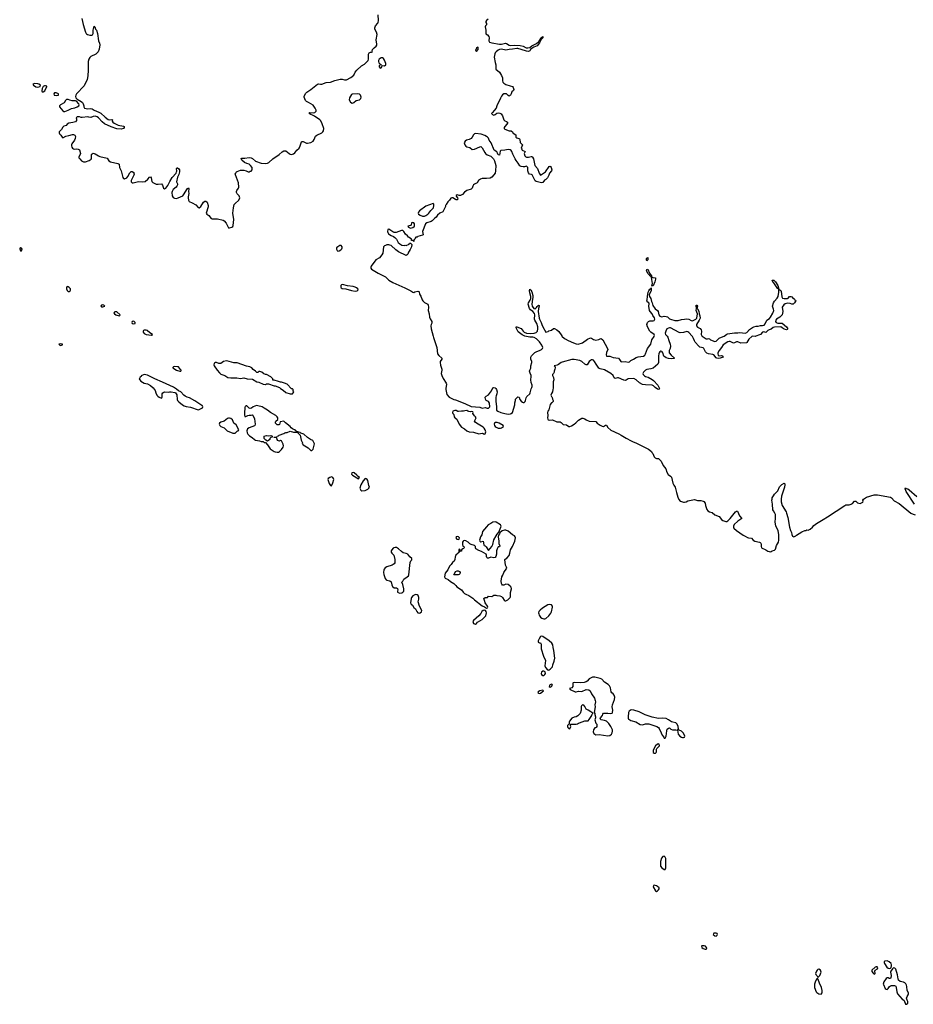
# Model space of a CAD drawing. Header units: inches. Extents: x 2535814 to 2694957, y 540737 to 728403.
# Tile 69 of 106: x 2551954 to 2568453, y 667658 to 685842. Entities that reach past the tile are written whole.
import ezdxf

# ---------------------------------------------------------------- set-up
doc = ezdxf.new("R2010")
doc.units = ezdxf.units.IN
doc.header["$MEASUREMENT"] = 0
for name, color, linetype in [('C5657', 7, 'Continuous'), ('C5658', 7, 'Continuous'), ('C5666', 7, 'Continuous'), ('C5667', 7, 'Continuous'), ('C5668', 7, 'Continuous')]:
    doc.layers.add(name, color=color, linetype=linetype)

msp = doc.modelspace()

# ---------------------------------------------------------------- linework, layer by layer
at = {"layer": 'C5657', "color": 5, "elevation": 20}
for points in [[(2559586, 680000), (2559593, 679973), (2559653, 679790), (2559670, 679671), (2559690, 679642), (2559747, 679590), (2559745, 679570), (2559719, 679530), (2559716, 679510), (2559723, 679463), (2559751, 679390), (2559751, 679370), (2559738, 679310), (2559745, 679270), (2559770, 679215), (2559831, 679130), (2559833, 679110), (2559819, 679030), (2559822, 679010), (2559843, 678923), (2559886, 678870), (2559971, 678830), (2560000, 678819)], [(2560000, 678622), (2559990, 678622), (2559951, 678610), (2559946, 678590), (2559951, 678570), (2559967, 678550), (2559974, 678510), (2559988, 678488), (2560000, 678481)], [(2560000, 675937), (2559995, 675925), (2559985, 675870), (2559976, 675844), (2559944, 675816), (2559920, 675780), (2559889, 675751), (2559860, 675680), (2559810, 675622), (2559800, 675550), (2559810, 675530), (2559865, 675505), (2559910, 675466), (2559972, 675432), (2560000, 675396)], [(2560000, 675588), (2559968, 675588), (2560000, 675646)]]:
    msp.add_lwpolyline(points, dxfattribs=at)
for points in [[(2552710, 679858), (2552674, 679850), (2552694, 679830), (2552710, 679826), (2552742, 679838), (2552746, 679850)], [(2555770, 679539), (2555718, 679530), (2555665, 679495), (2555630, 679493), (2555590, 679509), (2555570, 679509), (2555550, 679499), (2555543, 679490), (2555539, 679470), (2555545, 679450), (2555597, 679370), (2555640, 679320), (2555670, 679295), (2555742, 679270), (2555796, 679236), (2555850, 679227), (2555966, 679226), (2556030, 679218), (2556090, 679225), (2556151, 679211), (2556250, 679201), (2556330, 679155), (2556370, 679147), (2556450, 679111), (2556490, 679107), (2556510, 679118), (2556550, 679118), (2556586, 679106), (2556614, 679090), (2556650, 679081), (2556670, 679081), (2556750, 679052), (2556772, 679030), (2556820, 679000), (2556870, 678958), (2556950, 678932), (2556990, 678934), (2557010, 678954), (2557018, 678970), (2557006, 678990), (2557006, 679010), (2556990, 679026), (2556970, 679026), (2556890, 679108), (2556846, 679130), (2556790, 679149), (2556770, 679149), (2556730, 679158), (2556654, 679186), (2556630, 679186), (2556626, 679190), (2556626, 679210), (2556590, 679248), (2556510, 679288), (2556490, 679288), (2556459, 679299), (2556422, 679330), (2556390, 679344), (2556370, 679342), (2556350, 679328), (2556330, 679328), (2556309, 679350), (2556262, 679382), (2556239, 679410), (2556202, 679430), (2556142, 679442), (2555970, 679502), (2555907, 679507), (2555824, 679530)], [(2554810, 679435), (2554794, 679430), (2554784, 679416), (2554782, 679410), (2554852, 679370), (2554910, 679351), (2554930, 679354), (2554938, 679362), (2554938, 679370), (2554922, 679382), (2554889, 679429), (2554870, 679434)], [(2554250, 679288), (2554198, 679262), (2554194, 679250), (2554178, 679242), (2554164, 679216), (2554162, 679210), (2554172, 679190), (2554190, 679165), (2554251, 679131), (2554316, 679115), (2554366, 679086), (2554421, 679041), (2554455, 678995), (2554467, 678950), (2554487, 678910), (2554507, 678887), (2554531, 678870), (2554570, 678851), (2554579, 678861), (2554584, 678870), (2554584, 678935), (2554595, 678950), (2554617, 678963), (2554630, 678967), (2554710, 678965), (2554729, 678971), (2554750, 678971), (2554817, 678957), (2554831, 678951), (2554855, 678915), (2554859, 678830), (2554868, 678810), (2554890, 678784), (2554958, 678730), (2554991, 678711), (2555030, 678697), (2555110, 678687), (2555250, 678638), (2555270, 678645), (2555328, 678672), (2555338, 678690), (2555328, 678708), (2555314, 678714), (2555298, 678730), (2555186, 678806), (2555090, 678856), (2555049, 678869), (2555009, 678889), (2554982, 678910), (2554930, 678968), (2554885, 678985), (2554850, 679019), (2554794, 679054), (2554589, 679149), (2554447, 679207), (2554315, 679275)], [(2556326, 678714), (2556262, 678690), (2556231, 678669), (2556210, 678664), (2556189, 678669), (2556150, 678708), (2556130, 678708), (2556120, 678700), (2556112, 678688), (2556111, 678650), (2556103, 678603), (2556103, 678543), (2556110, 678514), (2556130, 678512), (2556165, 678535), (2556190, 678541), (2556230, 678538), (2556250, 678542), (2556258, 678538), (2556287, 678470), (2556303, 678370), (2556298, 678350), (2556290, 678342), (2556193, 678307), (2556157, 678283), (2556147, 678250), (2556156, 678210), (2556169, 678189), (2556198, 678158), (2556246, 678126), (2556290, 678087), (2556310, 678076), (2556384, 678064), (2556410, 678054), (2556450, 678054), (2556470, 678034), (2556493, 678033), (2556531, 677991), (2556579, 677919), (2556652, 677870), (2556670, 677861), (2556710, 677858), (2556730, 677858), (2556750, 677867), (2556790, 677903), (2556817, 677950), (2556824, 677970), (2556820, 678000), (2556790, 678066), (2556770, 678068), (2556750, 678058), (2556730, 678062), (2556718, 678070), (2556706, 678090), (2556702, 678122), (2556690, 678126), (2556650, 678126), (2556647, 678133), (2556702, 678138), (2556706, 678150), (2556730, 678154), (2556746, 678170), (2556830, 678198), (2556850, 678211), (2556870, 678218), (2556890, 678218), (2556950, 678241), (2557010, 678225), (2557064, 678224), (2557094, 678214), (2557092, 678210), (2557131, 678171), (2557150, 678074), (2557174, 678030), (2557172, 678010), (2557182, 678002), (2557187, 677990), (2557277, 677937), (2557330, 677888), (2557350, 677888), (2557371, 677909), (2557395, 678010), (2557364, 678070), (2557326, 678086), (2557267, 678127), (2557199, 678190), (2557144, 678205), (2557130, 678216), (2557102, 678222), (2557098, 678230), (2557073, 678233), (2557061, 678241), (2557059, 678250), (2557030, 678269), (2556990, 678284), (2556965, 678305), (2556947, 678330), (2556859, 678399), (2556830, 678429), (2556764, 678416), (2556751, 678369), (2556738, 678362), (2556710, 678361), (2556695, 678370), (2556679, 678390), (2556674, 678410), (2556682, 678430), (2556720, 678460), (2556723, 678490), (2556709, 678510), (2556685, 678530), (2556587, 678587), (2556532, 678632), (2556465, 678665), (2556430, 678690), (2556350, 678713)], [(2555830, 678480), (2555810, 678480), (2555790, 678474), (2555730, 678427), (2555670, 678409), (2555646, 678390), (2555637, 678370), (2555650, 678348), (2555670, 678330), (2555727, 678307), (2555787, 678250), (2555890, 678204), (2555930, 678206), (2555970, 678243), (2555989, 678251), (2555999, 678270), (2555950, 678357), (2555910, 678389), (2555882, 678450), (2555854, 678474)], [(2556530, 678058), (2556496, 678076), (2556466, 678110), (2556466, 678150), (2556510, 678162), (2556550, 678158), (2556590, 678162), (2556610, 678154), (2556614, 678150), (2556614, 678130), (2556590, 678126), (2556574, 678110), (2556572, 678090), (2556550, 678068)], [(2557710, 677397), (2557683, 677390), (2557650, 677371), (2557641, 677350), (2557670, 677277), (2557690, 677241), (2557710, 677231), (2557734, 677290), (2557752, 677350), (2557749, 677370), (2557734, 677390)], [(2558110, 677478), (2558087, 677473), (2558081, 677450), (2558097, 677430), (2558210, 677362), (2558226, 677390), (2558203, 677403), (2558179, 677430), (2558130, 677472)], [(2558330, 677369), (2558294, 677326), (2558250, 677250), (2558237, 677190), (2558250, 677155), (2558270, 677140), (2558330, 677144), (2558382, 677170), (2558402, 677190), (2558414, 677210), (2558400, 677240), (2558379, 677330), (2558370, 677349), (2558350, 677364)], [(2558885, 676095), (2558862, 676090), (2558850, 676082), (2558822, 676050), (2558812, 676030), (2558812, 676010), (2558822, 675990), (2558862, 675950), (2558878, 675870), (2558882, 675830), (2558878, 675810), (2558866, 675794), (2558833, 675767), (2558730, 675738), (2558702, 675718), (2558684, 675696), (2558680, 675680), (2558673, 675630), (2558676, 675596), (2558703, 675523), (2558720, 675500), (2558734, 675490), (2558790, 675478), (2558810, 675462), (2558823, 675403), (2558837, 675377), (2558870, 675351), (2558910, 675351), (2558930, 675338), (2558937, 675310), (2558931, 675290), (2558931, 675271), (2558941, 675261), (2558970, 675251), (2559010, 675257), (2559030, 675267), (2559044, 675290), (2559045, 675330), (2559029, 675409), (2559008, 675452), (2559030, 675474), (2559048, 675510), (2559110, 675551), (2559130, 675571), (2559138, 675590), (2559165, 675815), (2559174, 675846), (2559193, 675867), (2559193, 675890), (2559160, 675920), (2559119, 675970), (2559090, 675983), (2559037, 675997), (2559001, 676021), (2558949, 676070), (2558910, 676092)], [(2559270, 675225), (2559250, 675221), (2559210, 675201), (2559186, 675174), (2559179, 675150), (2559168, 675070), (2559179, 675050), (2559208, 675028), (2559230, 674986), (2559260, 674960), (2559288, 674910), (2559306, 674890), (2559330, 674879), (2559350, 674886), (2559373, 674907), (2559377, 674930), (2559334, 675010), (2559310, 675090), (2559322, 675138), (2559326, 675170), (2559309, 675210), (2559290, 675221)]]:
    msp.add_lwpolyline(points, close=True, dxfattribs=at)
at = {"layer": 'C5658', "color": 5, "elevation": 20}
for points in [[(2553103, 685863), (2553126, 685754), (2553168, 685610), (2553179, 685590), (2553190, 685578), (2553206, 685570), (2553250, 685559), (2553284, 685556), (2553298, 685562), (2553308, 685590), (2553312, 685648), (2553320, 685700), (2553330, 685721), (2553343, 685710), (2553355, 685670), (2553370, 685647), (2553393, 685590), (2553410, 685451), (2553428, 685410), (2553436, 685376), (2553423, 685297), (2553402, 685250), (2553379, 685221), (2553357, 685203), (2553270, 685160), (2553250, 685141), (2553228, 685110), (2553218, 685070), (2553219, 684910), (2553212, 684808), (2553200, 684740), (2553142, 684618), (2553003, 684470), (2552989, 684450), (2552984, 684424), (2552990, 684398), (2553013, 684373), (2553090, 684331), (2553111, 684310), (2553127, 684290), (2553139, 684250), (2553136, 684230), (2553151, 684210), (2553210, 684196), (2553270, 684202), (2553290, 684195), (2553331, 684170), (2553417, 684137), (2553454, 684114), (2553530, 684043), (2553590, 684000), (2553610, 683990), (2553658, 683998), (2553666, 683990), (2553664, 683970), (2553674, 683950), (2553697, 683930), (2553770, 683894), (2553870, 683875), (2553881, 683870), (2553883, 683863), (2553884, 683850), (2553869, 683831), (2553830, 683822), (2553750, 683825), (2553641, 683861), (2553520, 683920), (2553477, 683957), (2553411, 684030), (2553385, 684050), (2553350, 684062), (2553310, 684054), (2553270, 684038), (2553230, 684042), (2553210, 684050), (2553110, 684034), (2553090, 684037), (2553058, 684050), (2553012, 684050), (2552996, 684030), (2553003, 684010), (2553001, 683980), (2552983, 683957), (2552937, 683943), (2552861, 683930), (2552831, 683910), (2552811, 683890), (2552770, 683873), (2552750, 683859), (2552725, 683815), (2552685, 683770), (2552681, 683750), (2552690, 683731), (2552711, 683711), (2552738, 683670), (2552750, 683663), (2552806, 683694), (2552859, 683701), (2552930, 683723), (2552950, 683721), (2552970, 683711), (2552979, 683699), (2552983, 683683), (2552978, 683650), (2552963, 683617), (2552915, 683550), (2552908, 683530), (2552910, 683514), (2552918, 683490), (2552930, 683472), (2552950, 683458), (2552971, 683451), (2553010, 683454), (2553031, 683451), (2553047, 683447), (2553057, 683437), (2553076, 683370), (2553071, 683350), (2553046, 683310), (2553048, 683290), (2553062, 683270), (2553097, 683237), (2553130, 683217), (2553150, 683214), (2553170, 683216), (2553236, 683244), (2553271, 683269), (2553278, 683282), (2553279, 683350), (2553290, 683366), (2553310, 683375), (2553350, 683367), (2553410, 683327), (2553436, 683316), (2553566, 683286), (2553598, 683238), (2553630, 683215), (2553766, 683185), (2553790, 683171), (2553798, 683110), (2553829, 683050), (2553860, 682930), (2553870, 682911), (2553883, 682903), (2553890, 682900), (2553930, 682922), (2553953, 682947), (2553990, 683015), (2554006, 683034), (2554010, 683039), (2554030, 683039), (2554059, 683019), (2554064, 683010), (2554066, 682990), (2554061, 682970), (2554028, 682912), (2554012, 682870), (2554012, 682850), (2554029, 682830), (2554050, 682829), (2554150, 682855), (2554230, 682847), (2554269, 682851), (2554322, 682898), (2554350, 682933), (2554370, 682941), (2554382, 682922), (2554392, 682852), (2554410, 682833), (2554473, 682807), (2554510, 682804), (2554570, 682810), (2554588, 682788), (2554608, 682728), (2554630, 682718), (2554650, 682729), (2554690, 682777), (2554726, 682854), (2554772, 682930), (2554840, 683010), (2554851, 683030), (2554853, 683047), (2554847, 683093), (2554856, 683104), (2554870, 683106), (2554890, 683090), (2554902, 683070), (2554904, 683030), (2554894, 682986), (2554869, 682931), (2554850, 682850), (2554866, 682810), (2554867, 682790), (2554858, 682770), (2554841, 682750), (2554790, 682705), (2554770, 682669), (2554765, 682650), (2554769, 682590), (2554790, 682556), (2554810, 682545), (2554850, 682542), (2554879, 682550), (2554964, 682590), (2554981, 682610), (2555050, 682723), (2555070, 682738), (2555076, 682716), (2555073, 682670), (2555076, 682630), (2555062, 682570), (2555063, 682550), (2555072, 682510), (2555084, 682484), (2555140, 682460), (2555203, 682423), (2555250, 682376), (2555270, 682369), (2555299, 682390), (2555348, 682472), (2555370, 682488), (2555390, 682489), (2555413, 682470), (2555432, 682410), (2555432, 682388), (2555399, 682270), (2555409, 682250), (2555443, 682223), (2555489, 682170), (2555510, 682163), (2555530, 682162), (2555570, 682167), (2555606, 682166), (2555710, 682141), (2555730, 682127), (2555767, 682087), (2555810, 682001), (2555830, 681996), (2555869, 682011), (2555890, 682025), (2555897, 682043), (2555906, 682150), (2555891, 682270), (2555901, 682370), (2555914, 682426), (2555930, 682450), (2555999, 682510), (2556019, 682550), (2556006, 682586), (2555967, 682627), (2555957, 682650), (2555955, 682670), (2555964, 682690), (2555995, 682730), (2556002, 682750), (2555995, 682830), (2555936, 682976), (2555935, 682990), (2555942, 683010), (2555955, 683030), (2555970, 683041), (2556030, 683066), (2556090, 683065), (2556134, 683050), (2556170, 683032), (2556190, 683032), (2556210, 683042), (2556230, 683042), (2556248, 683072), (2556244, 683110), (2556216, 683150), (2556190, 683171), (2556145, 683185), (2556106, 683206), (2556055, 683250), (2556041, 683270), (2556043, 683277), (2556054, 683286), (2556110, 683286), (2556190, 683298), (2556230, 683290), (2556250, 683280), (2556310, 683227), (2556410, 683190), (2556490, 683185), (2556530, 683190), (2556556, 683204), (2556626, 683274), (2556745, 683350), (2556801, 683399), (2556830, 683419), (2556850, 683423), (2556870, 683417), (2556928, 683368), (2556950, 683356), (2556970, 683351), (2557010, 683362), (2557035, 683385), (2557070, 683430), (2557113, 683470), (2557134, 683510), (2557155, 683585), (2557165, 683595), (2557190, 683593), (2557250, 683559), (2557270, 683559), (2557330, 683576), (2557370, 683599), (2557393, 683627), (2557418, 683690), (2557443, 683710), (2557530, 683755), (2557550, 683770), (2557564, 683790), (2557569, 683830), (2557536, 683916), (2557512, 683972), (2557498, 683990), (2557398, 684058), (2557360, 684080), (2557329, 684090), (2557298, 684110), (2557310, 684127), (2557370, 684124), (2557404, 684130), (2557427, 684150), (2557428, 684170), (2557411, 684210), (2557370, 684266), (2557284, 684310), (2557252, 684330), (2557232, 684350), (2557209, 684410), (2557209, 684430), (2557235, 684485), (2557255, 684505), (2557330, 684551), (2557450, 684651), (2557470, 684655), (2557510, 684650), (2557530, 684653), (2557610, 684680), (2557690, 684689), (2557770, 684717), (2557870, 684744), (2557910, 684744), (2557950, 684733), (2557990, 684732), (2558070, 684774), (2558121, 684819), (2558145, 684870), (2558176, 684910), (2558266, 684990), (2558319, 685021), (2558380, 685080), (2558387, 685090), (2558391, 685110), (2558397, 685203), (2558409, 685230), (2558430, 685245), (2558450, 685242), (2558466, 685250), (2558463, 685263), (2558469, 685290), (2558497, 685323), (2558534, 685350), (2558545, 685370), (2558547, 685393), (2558537, 685470), (2558551, 685570), (2558541, 685610), (2558511, 685670), (2558510, 685690), (2558524, 685730), (2558565, 685775), (2558574, 685790), (2558580, 685830), (2558570, 685930)], [(2560000, 682523), (2559950, 682549), (2559930, 682554), (2559912, 682548), (2559890, 682506), (2559860, 682480), (2559825, 682430), (2559822, 682418), (2559814, 682410), (2559814, 682390), (2559764, 682296), (2559710, 682269), (2559671, 682230), (2559646, 682194), (2559610, 682169), (2559570, 682130), (2559550, 682118), (2559472, 682090), (2559445, 682070), (2559392, 681930), (2559402, 681870), (2559390, 681862), (2559303, 681837), (2559290, 681828), (2559270, 681826), (2559254, 681810), (2559250, 681786), (2559234, 681770), (2559232, 681748), (2559226, 681750), (2559222, 681762), (2559187, 681767), (2559186, 681790), (2559166, 681810), (2559130, 681828), (2559115, 681850), (2559080, 681880), (2559047, 681930), (2559030, 681947), (2559005, 681950), (2558906, 681914), (2558870, 681909), (2558842, 681922), (2558790, 681962), (2558770, 681971), (2558753, 681967), (2558746, 681930), (2558749, 681910), (2558762, 681890), (2558810, 681855), (2558857, 681837), (2558882, 681822), (2558911, 681790), (2558927, 681750), (2558941, 681730), (2558970, 681702), (2559010, 681676), (2559050, 681671), (2559070, 681678), (2559090, 681674), (2559142, 681698), (2559150, 681714), (2559170, 681714), (2559194, 681690), (2559190, 681646), (2559165, 681595), (2559142, 681570), (2559130, 681546), (2559122, 681510), (2559110, 681498), (2559090, 681489), (2558950, 681556), (2558901, 681590), (2558810, 681669), (2558790, 681679), (2558770, 681684), (2558730, 681682), (2558710, 681669), (2558690, 681668), (2558670, 681646), (2558656, 681530), (2558641, 681499), (2558595, 681445), (2558527, 681410), (2558441, 681290), (2558434, 681270), (2558435, 681255), (2558450, 681233), (2558570, 681159), (2558710, 681093), (2558772, 681032), (2558846, 680986), (2559064, 680890), (2559175, 680835), (2559210, 680808), (2559230, 680806), (2559250, 680815), (2559306, 680830), (2559325, 680825), (2559330, 680814), (2559336, 680770), (2559359, 680739), (2559384, 680670), (2559397, 680650), (2559430, 680622), (2559487, 680587), (2559495, 680570), (2559499, 680530), (2559495, 680470), (2559514, 680410), (2559519, 680350), (2559535, 680315), (2559565, 680270), (2559565, 680235), (2559551, 680210), (2559547, 680190), (2559553, 680130), (2559586, 680000)]]:
    msp.add_lwpolyline(points, dxfattribs=at)
for points in [[(2558650, 685137), (2558630, 685137), (2558610, 685126), (2558591, 685110), (2558581, 685090), (2558577, 685070), (2558586, 685046), (2558605, 685030), (2558610, 685014), (2558634, 685010), (2558610, 685008), (2558592, 684990), (2558591, 684970), (2558610, 684947), (2558630, 684952), (2558642, 684970), (2558647, 684993), (2558690, 684991), (2558712, 685010), (2558715, 685030), (2558690, 685097), (2558670, 685126)], [(2552230, 684665), (2552195, 684650), (2552207, 684630), (2552250, 684602), (2552284, 684596), (2552310, 684602), (2552329, 684610), (2552335, 684630), (2552310, 684651), (2552290, 684658)], [(2552430, 684622), (2552410, 684622), (2552385, 684610), (2552366, 684570), (2552363, 684530), (2552370, 684512), (2552390, 684507), (2552416, 684530), (2552458, 684610), (2552454, 684614)], [(2552630, 684492), (2552598, 684490), (2552584, 684470), (2552591, 684450), (2552630, 684444), (2552670, 684449), (2552671, 684470)], [(2558190, 684473), (2558092, 684468), (2558080, 684460), (2558044, 684396), (2558040, 684360), (2558060, 684320), (2558090, 684302), (2558110, 684305), (2558126, 684310), (2558168, 684352), (2558230, 684363), (2558250, 684385), (2558259, 684410), (2558255, 684430), (2558249, 684450), (2558230, 684469)], [(2552850, 684371), (2552821, 684370), (2552798, 684350), (2552773, 684307), (2552710, 684270), (2552689, 684250), (2552689, 684230), (2552750, 684160), (2552770, 684147), (2552790, 684147), (2552851, 684170), (2552910, 684204), (2552970, 684212), (2553017, 684230), (2553047, 684250), (2553055, 684270), (2553048, 684288), (2553000, 684340), (2552985, 684345), (2552950, 684342), (2552925, 684345), (2552877, 684357)], [(2559590, 682446), (2559450, 682398), (2559337, 682310), (2559318, 682290), (2559308, 682270), (2559317, 682250), (2559348, 682230), (2559390, 682213), (2559430, 682216), (2559450, 682226), (2559489, 682250), (2559510, 682268), (2559542, 682318), (2559592, 682370), (2559601, 682410), (2559598, 682438)], [(2559210, 682099), (2559186, 682090), (2559179, 682050), (2559170, 682039), (2559122, 682030), (2559132, 682010), (2559170, 681991), (2559210, 682006), (2559238, 682022), (2559244, 682030), (2559246, 682050), (2559244, 682070), (2559234, 682090)], [(2551970, 681626), (2551958, 681622), (2551954, 681610), (2551970, 681574), (2551990, 681574), (2551998, 681610)], [(2557890, 681671), (2557866, 681670), (2557825, 681650), (2557801, 681630), (2557803, 681603), (2557817, 681577), (2557830, 681567), (2557850, 681571), (2557885, 681590), (2557901, 681610), (2557910, 681627), (2557910, 681638), (2557907, 681650)], [(2552830, 680914), (2552825, 680910), (2552819, 680890), (2552819, 680870), (2552830, 680838), (2552850, 680825), (2552870, 680825), (2552888, 680832), (2552895, 680845), (2552889, 680870), (2552870, 680894), (2552850, 680909)], [(2557911, 680949), (2557896, 680944), (2557883, 680930), (2557883, 680903), (2557891, 680890), (2557910, 680879), (2557974, 680874), (2558081, 680841), (2558150, 680828), (2558185, 680835), (2558202, 680850), (2558195, 680870), (2558175, 680890), (2558150, 680901), (2558110, 680913), (2558006, 680926)], [(2553490, 680574), (2553462, 680570), (2553452, 680550), (2553470, 680541), (2553490, 680538), (2553510, 680545), (2553526, 680550), (2553506, 680570)], [(2553713, 680447), (2553694, 680430), (2553702, 680410), (2553730, 680392), (2553790, 680374), (2553802, 680378), (2553806, 680390), (2553750, 680446)], [(2554046, 680274), (2554032, 680268), (2554025, 680250), (2554032, 680232), (2554050, 680227), (2554086, 680234), (2554088, 680250), (2554070, 680268)], [(2554290, 680109), (2554251, 680109), (2554238, 680102), (2554231, 680090), (2554235, 680070), (2554250, 680048), (2554291, 680030), (2554390, 680018), (2554402, 680018), (2554408, 680030), (2554357, 680057), (2554310, 680104)]]:
    msp.add_lwpolyline(points, close=True, dxfattribs=at)
at = {"layer": 'C5666', "color": 5, "elevation": 20}
for points in [[(2563670, 669857), (2563658, 669850), (2563651, 669830), (2563690, 669751), (2563710, 669744), (2563730, 669752), (2563750, 669770), (2563759, 669790), (2563760, 669810), (2563730, 669836), (2563710, 669847)], [(2564810, 668974), (2564772, 668970), (2564758, 668950), (2564790, 668921), (2564810, 668919), (2564830, 668936), (2564836, 668950), (2564830, 668964)], [(2564590, 668739), (2564546, 668735), (2564543, 668730), (2564548, 668710), (2564570, 668691), (2564610, 668675), (2564630, 668678), (2564639, 668690), (2564634, 668710), (2564615, 668730)], [(2567970, 668459), (2567930, 668457), (2567916, 668450), (2567914, 668430), (2567922, 668410), (2567966, 668346), (2567990, 668325), (2568010, 668320), (2568030, 668327), (2568042, 668338), (2568052, 668368), (2568052, 668390), (2568044, 668410), (2568010, 668441)], [(2566710, 668309), (2566690, 668301), (2566679, 668290), (2566665, 668270), (2566648, 668230), (2566651, 668211), (2566672, 668190), (2566690, 668154), (2566730, 668192), (2566749, 668250), (2566739, 668290)], [(2567770, 668349), (2567750, 668342), (2567685, 668290), (2567690, 668262), (2567710, 668232), (2567730, 668214), (2567742, 668218), (2567746, 668230), (2567742, 668270), (2567749, 668291), (2567790, 668314), (2567795, 668330), (2567788, 668348)], [(2568090, 668330), (2568066, 668315), (2568036, 668270), (2568033, 668250), (2568042, 668190), (2568037, 668150), (2568030, 668134), (2568010, 668136), (2567990, 668150), (2567970, 668147), (2567950, 668132), (2567909, 668070), (2567898, 668030), (2567901, 668021), (2567934, 667950), (2567950, 667938), (2567970, 667934), (2567989, 667950), (2568012, 667988), (2568030, 668001), (2568050, 668005), (2568104, 668004), (2568130, 667996), (2568138, 667970), (2568148, 667888), (2568163, 667850), (2568250, 667751), (2568277, 667737), (2568287, 667727), (2568310, 667662), (2568330, 667658), (2568350, 667682), (2568352, 667708), (2568337, 667737), (2568329, 667770), (2568337, 667803), (2568357, 667830), (2568365, 667850), (2568365, 667870), (2568339, 667910), (2568331, 667989), (2568325, 668010), (2568314, 668034), (2568294, 668054), (2568270, 668064), (2568210, 668079), (2568182, 668102), (2568171, 668131), (2568161, 668201), (2568130, 668306), (2568110, 668327)], [(2566690, 668126), (2566670, 668126), (2566650, 668086), (2566631, 668030), (2566631, 667969), (2566659, 667890), (2566670, 667876), (2566710, 667851), (2566750, 667846), (2566769, 667871), (2566769, 667911), (2566755, 667970), (2566719, 668050), (2566696, 668116)]]:
    msp.add_lwpolyline(points, close=True, dxfattribs=at)
at = {"layer": 'C5667', "color": 5, "elevation": 20}
for points in [[(2560000, 678819), (2560175, 678755), (2560290, 678698), (2560450, 678684), (2560490, 678670), (2560550, 678678), (2560582, 678670), (2560611, 678669), (2560632, 678690), (2560630, 678758), (2560610, 678789), (2560569, 678810), (2560554, 678834), (2560549, 678870), (2560564, 678890), (2560610, 678916), (2560664, 678990), (2560690, 679042), (2560710, 679052), (2560730, 679045), (2560745, 679030), (2560758, 679010), (2560771, 678970), (2560766, 678930), (2560750, 678898), (2560743, 678870), (2560743, 678790), (2560757, 678697), (2560758, 678630), (2560782, 678610), (2560838, 678590), (2560910, 678569), (2560970, 678559), (2561015, 678565), (2561029, 678570), (2561053, 678590), (2561094, 678730), (2561095, 678765), (2561108, 678810), (2561108, 678832), (2561150, 678874), (2561173, 678873), (2561186, 678826), (2561214, 678794), (2561236, 678776), (2561250, 678771), (2561270, 678774), (2561284, 678790), (2561294, 678810), (2561303, 678857), (2561316, 678884), (2561370, 678931), (2561381, 678950), (2561384, 678976), (2561398, 679022), (2561410, 679047), (2561414, 679070), (2561413, 679090), (2561399, 679139), (2561391, 679190), (2561398, 679250), (2561396, 679270), (2561376, 679316), (2561368, 679350), (2561371, 679370), (2561390, 679404), (2561394, 679450), (2561412, 679510), (2561409, 679530), (2561392, 679570), (2561394, 679610), (2561406, 679634), (2561466, 679694), (2561503, 679717), (2561549, 679731), (2561589, 679750), (2561607, 679770), (2561610, 679790), (2561594, 679830), (2561554, 679890), (2561494, 679950), (2561450, 679974), (2561430, 679979), (2561370, 679977), (2561310, 679989), (2561282, 680000)], [(2563906, 680000), (2563921, 679981), (2563938, 679918), (2563966, 679850), (2563971, 679810), (2563961, 679770), (2563943, 679730), (2563947, 679690), (2563984, 679644), (2564042, 679590), (2564030, 679582), (2563990, 679579), (2563930, 679585), (2563890, 679598), (2563846, 679630), (2563827, 679690), (2563816, 679710), (2563810, 679716), (2563790, 679719), (2563770, 679707), (2563758, 679690), (2563752, 679670), (2563748, 679632), (2563747, 679510), (2563739, 679481), (2563650, 679406), (2563608, 679392), (2563530, 679381), (2563510, 679371), (2563470, 679330), (2563462, 679310), (2563465, 679290), (2563490, 679262), (2563510, 679250), (2563559, 679239), (2563634, 679194), (2563656, 679176), (2563733, 679090), (2563766, 679030), (2563762, 679018), (2563750, 679014), (2563730, 679019), (2563686, 679050), (2563658, 679078), (2563631, 679091), (2563510, 679097), (2563450, 679105), (2563398, 679138), (2563333, 679190), (2563290, 679213), (2563191, 679209), (2563154, 679186), (2563130, 679179), (2563110, 679183), (2563010, 679228), (2562990, 679227), (2562950, 679213), (2562930, 679227), (2562911, 679271), (2562870, 679305), (2562750, 679373), (2562670, 679395), (2562647, 679407), (2562598, 679478), (2562569, 679530), (2562551, 679551), (2562530, 679559), (2562510, 679558), (2562490, 679550), (2562466, 679530), (2562430, 679466), (2562410, 679466), (2562390, 679478), (2562333, 679530), (2562294, 679550), (2562190, 679569), (2562150, 679569), (2561970, 679517), (2561952, 679510), (2561905, 679475), (2561879, 679461), (2561822, 679450), (2561842, 679430), (2561842, 679410), (2561832, 679390), (2561831, 679369), (2561822, 679350), (2561822, 679330), (2561810, 679306), (2561794, 679290), (2561794, 679270), (2561811, 679231), (2561816, 679190), (2561806, 679154), (2561801, 679090), (2561806, 679070), (2561805, 679035), (2561798, 679010), (2561794, 678970), (2561770, 678938), (2561763, 678910), (2561770, 678882), (2561778, 678878), (2561785, 678865), (2561790, 678834), (2561802, 678810), (2561802, 678790), (2561785, 678770), (2561770, 678764), (2561750, 678736), (2561722, 678638), (2561705, 678610), (2561700, 678590), (2561706, 678534), (2561699, 678490), (2561703, 678463), (2561710, 678451), (2561730, 678443), (2561790, 678454), (2561870, 678418), (2561930, 678413), (2561950, 678405), (2561990, 678368), (2562050, 678361), (2562090, 678331), (2562110, 678329), (2562141, 678339), (2562193, 678370), (2562224, 678396), (2562270, 678446), (2562330, 678481), (2562350, 678485), (2562390, 678471), (2562411, 678451), (2562470, 678427), (2562590, 678422), (2562618, 678390), (2562670, 678353), (2562710, 678334), (2562730, 678331), (2562770, 678355), (2562790, 678351), (2562811, 678311), (2562870, 678261), (2563015, 678195), (2563062, 678170), (2563150, 678111), (2563243, 678063), (2563270, 678054), (2563310, 678031), (2563330, 678027), (2563561, 677910), (2563618, 677870), (2563628, 677848), (2563645, 677830), (2563671, 677770), (2563688, 677748), (2563710, 677739), (2563750, 677735), (2563775, 677715), (2563796, 677690), (2563836, 677610), (2563881, 677550), (2563904, 677484), (2563924, 677444), (2563970, 677412), (2563990, 677392), (2564010, 677282), (2564030, 677245), (2564056, 677210), (2564079, 677110), (2564105, 677025), (2564123, 676983), (2564150, 676951), (2564170, 676941), (2564210, 676931), (2564230, 676931), (2564260, 676940), (2564290, 676956), (2564410, 676978), (2564470, 676965), (2564530, 676962), (2564570, 676952), (2564584, 676944), (2564610, 676914), (2564616, 676870), (2564638, 676798), (2564661, 676770), (2564690, 676751), (2564741, 676740), (2564790, 676696), (2564868, 676668), (2564909, 676609), (2564939, 676590), (2564990, 676572), (2565010, 676572), (2565030, 676585), (2565071, 676629), (2565170, 676756), (2565190, 676768), (2565204, 676764), (2565242, 676682), (2565286, 676630), (2565210, 676579), (2565143, 676517), (2565130, 676490), (2565130, 676470), (2565138, 676450), (2565186, 676406), (2565310, 676323), (2565350, 676305), (2565390, 676280), (2565410, 676273), (2565467, 676267), (2565494, 676230), (2565529, 676209), (2565610, 676192), (2565625, 676185), (2565635, 676175), (2565641, 676161), (2565644, 676110), (2565650, 676090), (2565730, 676050), (2565766, 676026), (2565790, 676018), (2565810, 676017), (2565830, 676022), (2565850, 676035), (2565890, 676047), (2565910, 676064), (2565924, 676130), (2565966, 676190), (2565972, 676228), (2565968, 676330), (2565956, 676410), (2565916, 676490), (2565902, 676570), (2565911, 676630), (2565910, 676706), (2565899, 676730), (2565869, 676769), (2565861, 676790), (2565853, 676893), (2565841, 676970), (2565844, 676990), (2565849, 677011), (2565869, 677050), (2565890, 677082), (2565950, 677142), (2565985, 677215), (2566025, 677255), (2566070, 677282), (2566082, 677270), (2566081, 677250), (2566073, 677210), (2566019, 677041), (2566012, 676990), (2566016, 676936), (2566033, 676873), (2566107, 676750), (2566114, 676730), (2566139, 676650), (2566168, 676470), (2566187, 676407), (2566205, 676370), (2566210, 676334), (2566225, 676305), (2566250, 676292), (2566286, 676310), (2566296, 676324), (2566394, 676386), (2566450, 676411), (2566470, 676411), (2566490, 676418), (2566510, 676416), (2566550, 676436), (2566589, 676470), (2566617, 676503), (2566663, 676537), (2566786, 676614), (2566870, 676659), (2567190, 676873), (2567210, 676883), (2567270, 676884), (2567306, 676894), (2567329, 676910), (2567370, 676951), (2567390, 676948), (2567421, 676921), (2567450, 676911), (2567470, 676910), (2567510, 676923), (2567521, 676930), (2567527, 676950), (2567519, 676970), (2567534, 676990), (2567590, 677023), (2567730, 677070), (2567790, 677068), (2568030, 677025), (2568052, 677012), (2568098, 676958), (2568190, 676906), (2568410, 676729), (2568450, 676708), (2568490, 676696)], [(2561962, 680000), (2562010, 679955), (2562090, 679911), (2562110, 679906), (2562150, 679886), (2562230, 679855), (2562268, 679848), (2562343, 679877), (2562436, 679944), (2562490, 679965), (2562510, 679961), (2562550, 679937), (2562590, 679925), (2562645, 679935), (2562670, 679951), (2562692, 679952), (2562722, 679930), (2562806, 679770), (2562811, 679750), (2562787, 679693), (2562784, 679650), (2562791, 679631), (2562810, 679625), (2562850, 679626), (2562910, 679603), (2563008, 679588), (2563027, 679567), (2563050, 679527), (2563070, 679522), (2563130, 679528), (2563190, 679519), (2563210, 679524), (2563238, 679550), (2563288, 679570), (2563338, 679602), (2563370, 679614), (2563471, 679629), (2563496, 679644), (2563510, 679668), (2563543, 679770), (2563604, 679850), (2563627, 679930), (2563668, 679990), (2563671, 680000)], [(2565547, 680000), (2565530, 679994), (2565490, 679998), (2565470, 679992), (2565418, 679942), (2565380, 679880), (2565370, 679872), (2565270, 679870), (2565210, 679892), (2565190, 679891), (2565150, 679873), (2565130, 679871), (2565070, 679898), (2565050, 679901), (2565030, 679895), (2564941, 679839), (2564914, 679786), (2564867, 679733), (2564846, 679690), (2564844, 679670), (2564850, 679648), (2564870, 679637), (2564910, 679642), (2564930, 679635), (2564936, 679630), (2564941, 679610), (2564888, 679588), (2564850, 679582), (2564828, 679588), (2564810, 679599), (2564770, 679651), (2564750, 679658), (2564670, 679668), (2564642, 679682), (2564613, 679710), (2564583, 679770), (2564570, 679783), (2564510, 679795), (2564491, 679810), (2564426, 679886), (2564412, 679910), (2564396, 679956), (2564373, 679993), (2564367, 680000)], [(2564552, 680000), (2564626, 679946), (2564653, 679947), (2564672, 679952), (2564689, 679949), (2564710, 679928), (2564790, 679899), (2564813, 679907), (2564870, 679958), (2564945, 679990), (2564960, 680000)], [(2560000, 678481), (2560026, 678465), (2560070, 678370), (2560110, 678318), (2560166, 678286), (2560211, 678250), (2560250, 678232), (2560330, 678224), (2560430, 678195), (2560490, 678205), (2560510, 678200), (2560530, 678188), (2560550, 678191), (2560557, 678210), (2560560, 678230), (2560550, 678266), (2560530, 678298), (2560510, 678319), (2560389, 678390), (2560364, 678410), (2560354, 678430), (2560382, 678490), (2560369, 678510), (2560348, 678528), (2560322, 678570), (2560326, 678586), (2560322, 678602), (2560290, 678606), (2560270, 678598), (2560249, 678609), (2560228, 678610), (2560210, 678622), (2560170, 678617), (2560150, 678610), (2560110, 678613), (2560056, 678604), (2560045, 678605), (2560010, 678622), (2560000, 678622)], [(2568474, 676894), (2568318, 677130), (2568305, 677175), (2568310, 677194), (2568323, 677183), (2568350, 677175), (2568378, 677158), (2568515, 677035)], [(2560000, 675396), (2560004, 675390), (2560026, 675370), (2560114, 675314), (2560143, 675270), (2560165, 675245), (2560190, 675230), (2560247, 675207), (2560319, 675159), (2560350, 675129), (2560490, 675018), (2560537, 674997), (2560570, 674974), (2560590, 674978), (2560596, 674990), (2560589, 675010), (2560545, 675070), (2560536, 675116), (2560527, 675133), (2560526, 675150), (2560550, 675172), (2560590, 675174), (2560610, 675194), (2560670, 675192), (2560710, 675214), (2560747, 675213), (2560765, 675205), (2560820, 675200), (2560851, 675191), (2560871, 675171), (2560900, 675120), (2560910, 675112), (2560930, 675112), (2560966, 675130), (2561010, 675174), (2561014, 675186), (2561014, 675266), (2561034, 675330), (2561030, 675359), (2561010, 675383), (2560970, 675412), (2560930, 675416), (2560890, 675399), (2560870, 675399), (2560855, 675415), (2560849, 675429), (2560843, 675470), (2560858, 675550), (2560876, 675584), (2560890, 675630), (2560948, 675710), (2560944, 675730), (2560925, 675770), (2560909, 675870), (2560919, 675881), (2560950, 675898), (2560990, 675947), (2561005, 675990), (2561013, 676050), (2561050, 676110), (2561098, 676210), (2561105, 676270), (2561101, 676290), (2561089, 676309), (2561050, 676330), (2560975, 676395), (2560930, 676416), (2560904, 676416), (2560860, 676400), (2560816, 676364), (2560810, 676346), (2560795, 676325), (2560785, 676290), (2560803, 676210), (2560802, 676170), (2560816, 676124), (2560810, 676109), (2560790, 676109), (2560770, 676068), (2560759, 676030), (2560755, 675970), (2560743, 675930), (2560731, 675909), (2560710, 675904), (2560650, 675917), (2560610, 675898), (2560590, 675899), (2560579, 675910), (2560572, 675930), (2560575, 675955), (2560569, 675970), (2560482, 676022), (2560430, 676036), (2560404, 676050), (2560399, 676059), (2560378, 676070), (2560369, 676089), (2560369, 676110), (2560362, 676122), (2560348, 676130), (2560287, 676147), (2560263, 676163), (2560234, 676194), (2560190, 676219), (2560170, 676222), (2560150, 676216), (2560139, 676210), (2560129, 676191), (2560129, 676149), (2560137, 676117), (2560152, 676110), (2560158, 676090), (2560150, 676078), (2560134, 676070), (2560114, 676050), (2560110, 676029), (2560086, 676026), (2560088, 676050), (2560070, 676062), (2560061, 676050), (2560064, 676024), (2560074, 676010), (2560055, 676005), (2560047, 675990), (2560006, 675950), (2560000, 675937)], [(2560000, 675646), (2560002, 675650), (2560030, 675666), (2560050, 675666), (2560072, 675650), (2560085, 675630), (2560082, 675610), (2560070, 675598), (2560050, 675588), (2560000, 675588)]]:
    msp.add_lwpolyline(points, dxfattribs=at)
for points in [[(2560736, 678404), (2560719, 678390), (2560716, 678370), (2560719, 678350), (2560730, 678331), (2560750, 678317), (2560790, 678299), (2560830, 678299), (2560850, 678307), (2560889, 678330), (2560881, 678350), (2560804, 678390), (2560770, 678403)], [(2560730, 676570), (2560690, 676563), (2560650, 676540), (2560603, 676510), (2560570, 676476), (2560501, 676390), (2560484, 676330), (2560462, 676290), (2560448, 676250), (2560446, 676230), (2560450, 676211), (2560462, 676202), (2560470, 676198), (2560512, 676210), (2560524, 676144), (2560531, 676131), (2560550, 676126), (2560568, 676108), (2560610, 676042), (2560670, 676111), (2560688, 676152), (2560710, 676236), (2560750, 676311), (2560770, 676341), (2560803, 676377), (2560838, 676470), (2560842, 676490), (2560831, 676510), (2560750, 676563)], [(2560030, 676298), (2560011, 676290), (2560007, 676270), (2560026, 676250), (2560050, 676244), (2560070, 676248), (2560073, 676270), (2560055, 676290)], [(2561730, 675040), (2561706, 675034), (2561605, 674975), (2561561, 674939), (2561539, 674910), (2561532, 674890), (2561536, 674870), (2561546, 674846), (2561570, 674810), (2561594, 674790), (2561630, 674776), (2561650, 674777), (2561670, 674785), (2561722, 674830), (2561758, 674882), (2561772, 674908), (2561793, 674993), (2561792, 675012), (2561770, 675034)], [(2560530, 674936), (2560510, 674930), (2560489, 674911), (2560467, 674873), (2560430, 674830), (2560330, 674749), (2560321, 674730), (2560330, 674691), (2560370, 674679), (2560389, 674690), (2560404, 674715), (2560490, 674765), (2560558, 674830), (2560572, 674890), (2560569, 674910), (2560552, 674932)], [(2561590, 674455), (2561570, 674453), (2561543, 674410), (2561528, 674370), (2561527, 674347), (2561550, 674331), (2561570, 674331), (2561581, 674310), (2561585, 674290), (2561583, 674223), (2561628, 674088), (2561661, 674010), (2561648, 673910), (2561660, 673880), (2561696, 673836), (2561711, 673830), (2561730, 673834), (2561750, 673845), (2561793, 673890), (2561797, 673930), (2561823, 673997), (2561836, 674050), (2561818, 674190), (2561803, 674250), (2561798, 674298), (2561779, 674330), (2561731, 674371), (2561610, 674448)], [(2561610, 673812), (2561586, 673794), (2561583, 673770), (2561590, 673747), (2561610, 673729), (2561630, 673730), (2561652, 673750), (2561662, 673770), (2561656, 673796), (2561630, 673809)], [(2561770, 673569), (2561738, 673550), (2561732, 673530), (2561750, 673518), (2561770, 673526), (2561789, 673550), (2561782, 673562)], [(2562570, 673698), (2562530, 673697), (2562490, 673683), (2562471, 673669), (2562430, 673626), (2562410, 673614), (2562376, 673604), (2562307, 673593), (2562190, 673604), (2562170, 673598), (2562166, 673590), (2562169, 673530), (2562150, 673505), (2562105, 673490), (2562118, 673470), (2562210, 673430), (2562230, 673430), (2562270, 673440), (2562330, 673438), (2562410, 673474), (2562465, 673465), (2562485, 673450), (2562511, 673390), (2562564, 673310), (2562582, 673270), (2562584, 673244), (2562575, 673190), (2562578, 673150), (2562562, 673050), (2562571, 673031), (2562571, 673010), (2562585, 672970), (2562585, 672950), (2562575, 672910), (2562590, 672852), (2562612, 672830), (2562611, 672791), (2562596, 672770), (2562570, 672761), (2562546, 672730), (2562543, 672690), (2562557, 672657), (2562570, 672644), (2562590, 672637), (2562650, 672641), (2562810, 672618), (2562850, 672622), (2562878, 672650), (2562890, 672674), (2562897, 672703), (2562897, 672730), (2562870, 672790), (2562830, 672846), (2562790, 672887), (2562750, 672900), (2562689, 672909), (2562674, 672930), (2562675, 672950), (2562715, 672990), (2562721, 673019), (2562730, 673032), (2562792, 673032), (2562810, 673036), (2562870, 673028), (2562890, 673035), (2562899, 673050), (2562904, 673090), (2562894, 673150), (2562901, 673190), (2562935, 673285), (2562941, 673330), (2562928, 673370), (2562911, 673391), (2562888, 673410), (2562874, 673430), (2562861, 673501), (2562842, 673542), (2562822, 673562), (2562750, 673608), (2562702, 673662), (2562674, 673674)], [(2561610, 673462), (2561558, 673450), (2561525, 673430), (2561518, 673410), (2561530, 673403), (2561550, 673395), (2561570, 673403), (2561622, 673450)], [(2562350, 673189), (2562337, 673183), (2562327, 673173), (2562322, 673158), (2562319, 673090), (2562299, 673030), (2562257, 672983), (2562230, 672970), (2562190, 672960), (2562150, 672941), (2562108, 672890), (2562101, 672870), (2562100, 672840), (2562071, 672810), (2562067, 672790), (2562075, 672770), (2562090, 672751), (2562110, 672746), (2562120, 672760), (2562129, 672790), (2562122, 672810), (2562126, 672830), (2562190, 672833), (2562230, 672831), (2562250, 672837), (2562270, 672851), (2562290, 672855), (2562390, 672896), (2562450, 672896), (2562470, 672916), (2562519, 672990), (2562525, 673015), (2562538, 673030), (2562535, 673035), (2562502, 673062), (2562448, 673088), (2562413, 673110), (2562390, 673159), (2562370, 673181)], [(2563246, 673094), (2563208, 673072), (2563193, 673050), (2563191, 672969), (2563186, 672950), (2563191, 672930), (2563201, 672921), (2563240, 672900), (2563330, 672873), (2563410, 672825), (2563450, 672822), (2563510, 672840), (2563570, 672840), (2563719, 672790), (2563747, 672770), (2563763, 672750), (2563800, 672670), (2563814, 672630), (2563845, 672590), (2563853, 672573), (2563870, 672572), (2563892, 672608), (2563903, 672710), (2563910, 672738), (2563930, 672759), (2563950, 672761), (2563978, 672738), (2564006, 672725), (2564070, 672726), (2564100, 672720), (2564114, 672650), (2564142, 672610), (2564170, 672591), (2564190, 672584), (2564210, 672584), (2564230, 672592), (2564234, 672610), (2564229, 672630), (2564204, 672670), (2564170, 672705), (2564130, 672722), (2564114, 672726), (2564102, 672722), (2564115, 672745), (2564113, 672790), (2564096, 672830), (2564070, 672854), (2564010, 672866), (2563990, 672875), (2563932, 672912), (2563890, 672934), (2563830, 672940), (2563750, 672939), (2563630, 672958), (2563505, 673005), (2563390, 673060), (2563290, 673093)], [(2563750, 672469), (2563730, 672465), (2563691, 672430), (2563651, 672350), (2563651, 672310), (2563670, 672296), (2563690, 672297), (2563705, 672310), (2563710, 672322), (2563713, 672370), (2563719, 672381), (2563764, 672430), (2563760, 672460)], [(2563850, 670391), (2563831, 670389), (2563805, 670355), (2563786, 670294), (2563788, 670210), (2563810, 670177), (2563850, 670146), (2563870, 670146), (2563881, 670179), (2563883, 670350), (2563870, 670378)]]:
    msp.add_lwpolyline(points, close=True, dxfattribs=at)
at = {"layer": 'C5668', "color": 5, "elevation": 20}
for points in [[(2560602, 685850), (2560570, 685828), (2560563, 685810), (2560563, 685790), (2560571, 685770), (2560571, 685750), (2560552, 685730), (2560546, 685710), (2560563, 685650), (2560558, 685578), (2560590, 685562), (2560614, 685534), (2560621, 685510), (2560618, 685450), (2560631, 685430), (2560674, 685414), (2560810, 685389), (2560850, 685390), (2560926, 685406), (2560944, 685404), (2560990, 685372), (2561010, 685366), (2561090, 685372), (2561192, 685368), (2561250, 685353), (2561305, 685325), (2561338, 685322), (2561370, 685330), (2561410, 685360), (2561458, 685382), (2561496, 685404), (2561538, 685442), (2561550, 685464), (2561556, 685464), (2561574, 685510), (2561614, 685534), (2561610, 685510), (2561590, 685481), (2561583, 685477), (2561550, 685415), (2561510, 685360), (2561446, 685334), (2561407, 685313), (2561386, 685294), (2561370, 685268), (2561350, 685256), (2561310, 685261), (2561214, 685294), (2561151, 685311), (2561130, 685311), (2561050, 685295), (2560990, 685293), (2560930, 685282), (2560850, 685300), (2560810, 685292), (2560790, 685281), (2560750, 685250), (2560733, 685230), (2560724, 685210), (2560714, 685150), (2560730, 685052), (2560747, 685010), (2560744, 684950), (2560748, 684928), (2560811, 684870), (2560850, 684811), (2560871, 684770), (2560871, 684710), (2560876, 684690), (2560891, 684670), (2560927, 684647), (2561010, 684623), (2561050, 684606), (2561066, 684590), (2561077, 684550), (2561070, 684537), (2561042, 684510), (2561029, 684470), (2561016, 684450), (2561010, 684442), (2560990, 684432), (2560970, 684443), (2560943, 684470), (2560930, 684475), (2560910, 684475), (2560895, 684470), (2560868, 684452), (2560849, 684431), (2560830, 684395), (2560762, 684250), (2560751, 684210), (2560717, 684163), (2560681, 684130), (2560668, 684110), (2560684, 684090), (2560710, 684080), (2560730, 684089), (2560766, 684114), (2560790, 684120), (2560818, 684118), (2560846, 684106), (2560868, 684068), (2560895, 683990), (2560910, 683976), (2560943, 683963), (2560959, 683950), (2560960, 683930), (2560950, 683910), (2560910, 683870), (2560898, 683850), (2560899, 683830), (2560910, 683819), (2560990, 683787), (2561031, 683790), (2561050, 683771), (2561057, 683750), (2561064, 683744), (2561113, 683713), (2561117, 683670), (2561130, 683660), (2561170, 683650), (2561182, 683642), (2561190, 683630), (2561197, 683577), (2561237, 683530), (2561213, 683470), (2561222, 683450), (2561234, 683434), (2561285, 683410), (2561271, 683370), (2561282, 683330), (2561296, 683310), (2561310, 683304), (2561350, 683303), (2561395, 683315), (2561410, 683313), (2561422, 683302), (2561438, 683270), (2561466, 683150), (2561515, 683095), (2561545, 683005), (2561568, 682968), (2561665, 683035), (2561730, 683133), (2561750, 683134), (2561756, 683130), (2561767, 683110), (2561776, 683070), (2561771, 683050), (2561738, 683010), (2561724, 682970), (2561698, 682922), (2561670, 682892), (2561644, 682876), (2561610, 682838), (2561590, 682830), (2561490, 682852), (2561469, 682869), (2561414, 682974), (2561402, 682982), (2561369, 682989), (2561350, 683012), (2561338, 683050), (2561335, 683110), (2561325, 683125), (2561310, 683136), (2561275, 683125), (2561250, 683123), (2561210, 683130), (2561185, 683145), (2561160, 683190), (2561119, 683239), (2561100, 683270), (2561057, 683357), (2561043, 683410), (2561028, 683428), (2561010, 683437), (2560970, 683445), (2560910, 683431), (2560835, 683425), (2560824, 683416), (2560810, 683339), (2560790, 683346), (2560778, 683378), (2560761, 683401), (2560715, 683435), (2560658, 683570), (2560620, 683620), (2560610, 683654), (2560590, 683675), (2560570, 683682), (2560543, 683703), (2560475, 683730), (2560370, 683740), (2560350, 683732), (2560330, 683713), (2560306, 683670), (2560287, 683650), (2560250, 683630), (2560203, 683617), (2560179, 683601), (2560163, 683570), (2560164, 683550), (2560172, 683530), (2560190, 683508), (2560210, 683496), (2560263, 683483), (2560310, 683447), (2560350, 683451), (2560451, 683491), (2560470, 683498), (2560476, 683496), (2560495, 683475), (2560539, 683390), (2560556, 683370), (2560587, 683347), (2560650, 683321), (2560679, 683299), (2560702, 683270), (2560718, 683238), (2560743, 683150), (2560741, 683050), (2560730, 683010), (2560710, 682975), (2560670, 682934), (2560643, 682917), (2560573, 682907), (2560490, 682908), (2560462, 682898), (2560425, 682870), (2560399, 682830), (2560353, 682807), (2560332, 682790), (2560320, 682770), (2560307, 682733), (2560290, 682712), (2560210, 682687), (2560165, 682655), (2560130, 682616), (2560090, 682595), (2560070, 682593), (2560030, 682605), (2560010, 682595), (2560010, 682582), (2560036, 682550), (2560041, 682530), (2560030, 682515), (2560010, 682517), (2560000, 682523)], [(2564960, 680000), (2565008, 680032), (2565022, 680038), (2565150, 680060), (2565210, 680058), (2565250, 680066), (2565350, 680050), (2565377, 680063), (2565430, 680120), (2565483, 680157), (2565509, 680170), (2565550, 680182), (2565590, 680184), (2565630, 680195), (2565670, 680193), (2565698, 680202), (2565716, 680224), (2565750, 680290), (2565795, 680325), (2565814, 680346), (2565858, 680422), (2565875, 680470), (2565874, 680494), (2565858, 680530), (2565856, 680550), (2565871, 680610), (2565890, 680642), (2565941, 680699), (2565958, 680730), (2565970, 680810), (2565969, 680869), (2565956, 680876), (2565950, 680873), (2565880, 680980), (2565868, 680990), (2565849, 681031), (2565866, 681034), (2565876, 681030), (2565910, 680999), (2565950, 680935), (2565964, 680890), (2565962, 680882), (2565971, 680869), (2565971, 680851), (2565989, 680851), (2566010, 680839), (2566016, 680830), (2566025, 680725), (2566039, 680699), (2566070, 680690), (2566127, 680693), (2566142, 680698), (2566170, 680731), (2566190, 680731), (2566210, 680722), (2566232, 680692), (2566254, 680690), (2566270, 680654), (2566292, 680652), (2566286, 680646), (2566274, 680646), (2566274, 680634), (2566262, 680610), (2566234, 680590), (2566210, 680589), (2566180, 680600), (2566130, 680606), (2566090, 680596), (2566063, 680577), (2566032, 680530), (2566046, 680454), (2566030, 680393), (2565988, 680350), (2565930, 680310), (2565912, 680290), (2565906, 680270), (2565923, 680250), (2565950, 680240), (2566010, 680240), (2566030, 680236), (2566111, 680170), (2566126, 680150), (2566134, 680130), (2566122, 680118), (2566110, 680115), (2566070, 680126), (2566034, 680154), (2566010, 680167), (2565890, 680164), (2565865, 680155), (2565830, 680126), (2565790, 680115), (2565770, 680105), (2565730, 680065), (2565690, 680075), (2565670, 680073), (2565630, 680031), (2565610, 680021), (2565547, 680000)], [(2561282, 680000), (2561230, 680020), (2561160, 680080), (2561118, 680150), (2561122, 680170), (2561130, 680172), (2561210, 680137), (2561247, 680087), (2561266, 680070), (2561310, 680052), (2561390, 680047), (2561450, 680054), (2561490, 680067), (2561513, 680090), (2561523, 680130), (2561518, 680170), (2561499, 680230), (2561463, 680290), (2561461, 680310), (2561467, 680390), (2561456, 680416), (2561431, 680451), (2561386, 680486), (2561366, 680510), (2561345, 680590), (2561347, 680610), (2561380, 680660), (2561389, 680691), (2561390, 680730), (2561370, 680799), (2561364, 680836), (2561370, 680865), (2561390, 680847), (2561410, 680813), (2561430, 680750), (2561431, 680710), (2561422, 680678), (2561410, 680590), (2561417, 680550), (2561449, 680509), (2561470, 680502), (2561496, 680524), (2561510, 680548), (2561530, 680570), (2561543, 680563), (2561546, 680550), (2561533, 680507), (2561526, 680454), (2561543, 680330), (2561550, 680310), (2561584, 680250), (2561592, 680210), (2561610, 680171), (2561670, 680072), (2561710, 680082), (2561726, 680094), (2561770, 680111), (2561810, 680136), (2561830, 680136), (2561870, 680116), (2561910, 680081), (2561961, 680001), (2561962, 680000)], [(2563671, 680000), (2563673, 680010), (2563666, 680030), (2563609, 680069), (2563589, 680089), (2563544, 680170), (2563531, 680210), (2563543, 680250), (2563563, 680270), (2563590, 680279), (2563650, 680281), (2563670, 680287), (2563683, 680310), (2563674, 680334), (2563641, 680381), (2563631, 680411), (2563594, 680450), (2563582, 680470), (2563567, 680550), (2563574, 680594), (2563569, 680610), (2563539, 680630), (2563533, 680650), (2563539, 680670), (2563544, 680730), (2563560, 680810), (2563570, 680834), (2563590, 680863), (2563605, 680875), (2563610, 680891), (2563615, 680875), (2563610, 680838), (2563579, 680761), (2563583, 680730), (2563604, 680690), (2563617, 680637), (2563630, 680611), (2563644, 680564), (2563684, 680504), (2563732, 680470), (2563745, 680450), (2563752, 680390), (2563770, 680369), (2563790, 680358), (2563810, 680357), (2563850, 680365), (2563890, 680362), (2563912, 680352), (2563950, 680320), (2563970, 680310), (2564050, 680289), (2564110, 680289), (2564170, 680304), (2564230, 680309), (2564270, 680320), (2564310, 680312), (2564350, 680288), (2564370, 680282), (2564390, 680285), (2564437, 680310), (2564456, 680330), (2564466, 680410), (2564446, 680470), (2564448, 680510), (2564442, 680558), (2564444, 680570), (2564458, 680570), (2564466, 680550), (2564456, 680510), (2564470, 680502), (2564490, 680459), (2564497, 680410), (2564510, 680370), (2564515, 680330), (2564502, 680290), (2564449, 680211), (2564450, 680190), (2564466, 680166), (2564518, 680138), (2564535, 680115), (2564541, 680090), (2564535, 680030), (2564550, 680001), (2564552, 680000)], [(2564367, 680000), (2564310, 680063), (2564290, 680079), (2564270, 680082), (2564210, 680063), (2564150, 680061), (2564128, 680068), (2563970, 680149), (2563950, 680152), (2563930, 680148), (2563905, 680130), (2563884, 680090), (2563873, 680050), (2563880, 680030), (2563906, 680000)]]:
    msp.add_lwpolyline(points, dxfattribs=at)
for points in [[(2560410, 685335), (2560390, 685319), (2560376, 685290), (2560371, 685270), (2560380, 685260), (2560390, 685256), (2560416, 685290), (2560418, 685330)], [(2563530, 681388), (2563524, 681410), (2563526, 681430), (2563530, 681439), (2563539, 681441), (2563550, 681452), (2563550, 681409)], [(2563614, 681094), (2563626, 681094), (2563643, 681083), (2563692, 681072), (2563692, 681052), (2563679, 681001), (2563650, 680929), (2563634, 680926), (2563630, 680918), (2563627, 680927), (2563630, 680951), (2563639, 680970), (2563621, 681079), (2563626, 681086), (2563610, 681089), (2563604, 681104), (2563590, 681110), (2563585, 681125), (2563550, 681153), (2563530, 681195), (2563526, 681210), (2563530, 681231), (2563550, 681236), (2563583, 681163), (2563617, 681110), (2563619, 681101)]]:
    msp.add_lwpolyline(points, close=True, dxfattribs=at)

doc.saveas('drawing.dxf')
